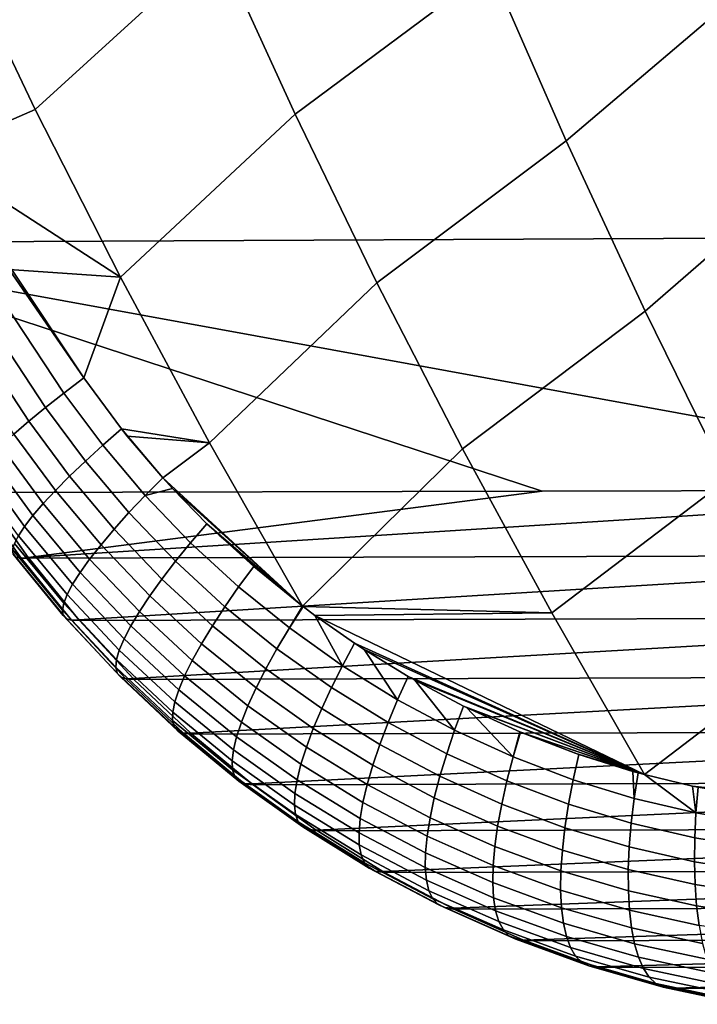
# Model space of a CAD drawing. Header units: metres. Extents: x -365 to 28, y -28 to 28.
# Tile 12 of 256: x -234.69 to -232.16, y -15.67 to -11.99. Entities that reach past the tile are written whole.
import ezdxf

# ---------------------------------------------------------------- set-up
doc = ezdxf.new("R2010")
doc.units = ezdxf.units.M
doc.layers.add('solid_24_501_103_XXX', color=7, linetype='CONTINUOUS')

msp = doc.modelspace()

# ---------------------------------------------------------------- linework, layer by layer
at = {"layer": 'solid_24_501_103_XXX'}
for points in [[(-234.635391, -12.325809, 136.082458), (-234.938644, -11.690945, 136.126038), (-234.230865, -11.060227, 135.670609), (-233.955093, -11.705662, 135.652542)], [(-233.664352, -12.343295, 135.63382), (-233.955093, -11.705662, 135.652542), (-233.199066, -11.14715, 135.18956), (-232.932571, -11.799019, 135.194)], [(-232.651596, -12.44318, 135.199127), (-232.932571, -11.799019, 135.194), (-232.185791, -11.175429, 134.726395), (-231.932602, -11.830925, 134.752518)], [(-235.012726, -12.490156, 136.284988), (-235.260193, -12.08997, 136.344101), (-234.938644, -11.690945, 136.126038), (-234.635391, -12.325809, 136.082458)], [(-234.316971, -12.952332, 136.036926), (-234.635391, -12.325809, 136.082458), (-233.955093, -11.705662, 135.652542), (-233.664352, -12.343295, 135.63382)], [(-233.358963, -12.972783, 135.614563), (-233.664352, -12.343295, 135.63382), (-232.932571, -11.799019, 135.194), (-232.651596, -12.44318, 135.199127)], [(-235.425705, -12.822744, 137.480804), (-231.241806, -12.802989, 149.011429), (-231.781723, -11.83214, 149.179504), (-235.907837, -11.984838, 137.594818)], [(-232.356384, -13.079275, 135.205032), (-232.651596, -12.44318, 135.199127), (-231.932602, -11.830925, 134.752518), (-231.665588, -12.478968, 134.780579)], [(-235.000412, -12.509613, 136.282074), (-235.012726, -12.490156, 136.284988), (-234.635391, -12.325809, 136.082458), (-234.316971, -12.952332, 136.036926)], [(-233.983719, -13.570188, 135.989548), (-234.316971, -12.952332, 136.036926), (-233.664352, -12.343295, 135.63382), (-233.358963, -12.972783, 135.614563)], [(-233.039246, -13.593786, 135.594833), (-233.358963, -12.972783, 135.614563), (-232.651596, -12.44318, 135.199127), (-232.356384, -13.079275, 135.205032)], [(-234.528748, -13.385691, 136.202454), (-235.086197, -12.541406, 136.333008), (-235.012726, -12.490156, 136.284988), (-234.454147, -13.327524, 136.156769)], [(-234.454147, -13.327524, 136.156769), (-235.012726, -12.490156, 136.284988), (-234.732239, -12.92306, 136.219345)], [(-232.047272, -13.706946, 135.211777), (-232.356384, -13.079275, 135.205032), (-231.665588, -12.478968, 134.780579), (-231.384979, -13.119194, 134.810669)], [(-234.596756, -13.439265, 136.257904), (-235.154526, -12.590757, 136.389771), (-235.086197, -12.541406, 136.333008), (-234.528748, -13.385691, 136.202454)], [(-234.732239, -12.92306, 136.219345), (-235.000412, -12.509613, 136.282074), (-234.316971, -12.952332, 136.036926)], [(-234.659042, -13.490254, 136.321838), (-235.217026, -12.637695, 136.454712), (-235.154526, -12.590757, 136.389771), (-234.596756, -13.439265, 136.257904)], [(-234.714951, -13.538117, 136.393616), (-235.273056, -12.681735, 136.527161), (-235.217026, -12.637695, 136.454712), (-234.659042, -13.490254, 136.321838)], [(-235.425705, -12.822744, 137.480804), (-235.389313, -12.882932, 137.472336), (-230.661469, -13.745728, 148.828369), (-231.241806, -12.802989, 149.011429)], [(-232.741119, -13.750926, 143.104294), (-230.661469, -13.745728, 148.828369), (-235.389313, -12.882932, 137.472336)], [(-235.389313, -12.882932, 137.472336), (-234.833435, -13.75602, 137.345612), (-232.741119, -13.750926, 143.104294)], [(-234.454147, -13.327524, 136.156769), (-234.732239, -12.92306, 136.219345), (-234.316971, -12.952332, 136.036926)], [(-234.313248, -13.519004, 136.122055), (-234.454147, -13.327524, 136.156769), (-234.316971, -12.952332, 136.036926), (-233.983719, -13.570188, 135.989548)], [(-233.636673, -14.180571, 135.939804), (-233.983719, -13.570188, 135.989548), (-233.358963, -12.972783, 135.614563), (-233.039246, -13.593786, 135.594833)], [(-232.705521, -14.205961, 135.574692), (-233.039246, -13.593786, 135.594833), (-232.356384, -13.079275, 135.205032), (-232.047272, -13.706946, 135.211777)], [(-234.528748, -13.385691, 136.202454), (-234.454147, -13.327524, 136.156769), (-234.313248, -13.519004, 136.122055), (-234.383194, -13.579777, 136.16713)], [(-234.383194, -13.579777, 136.16713), (-234.447708, -13.638943, 136.221207), (-234.596756, -13.439265, 136.257904), (-234.528748, -13.385691, 136.202454)], [(-234.447708, -13.638943, 136.221207), (-234.506638, -13.695404, 136.283859), (-234.659042, -13.490254, 136.321838), (-234.596756, -13.439265, 136.257904)], [(-234.506638, -13.695404, 136.283859), (-234.559357, -13.748562, 136.354416), (-234.714951, -13.538117, 136.393616), (-234.659042, -13.490254, 136.321838)], [(-234.383194, -13.579777, 136.16713), (-234.313248, -13.519004, 136.122055), (-234.158676, -13.701202, 136.082962), (-234.224655, -13.767047, 136.126556)], [(-234.291534, -13.545991, 136.116699), (-234.313248, -13.519004, 136.122055), (-233.983719, -13.570188, 135.989548)], [(-234.158676, -13.701202, 136.082962), (-234.313248, -13.519004, 136.122055), (-234.291534, -13.545991, 136.116699)], [(-234.559357, -13.748562, 136.354416), (-234.605331, -13.797854, 136.432159), (-234.763901, -13.582349, 136.472458), (-234.714951, -13.538117, 136.393616)], [(-234.158676, -13.701202, 136.082962), (-234.291534, -13.545991, 136.116699), (-233.983719, -13.570188, 135.989548)], [(-234.158676, -13.701202, 136.082962), (-233.983719, -13.570188, 135.989548), (-233.636673, -14.180571, 135.939804)], [(-234.605331, -13.797854, 136.432159), (-234.644043, -13.842758, 136.516235), (-234.805374, -13.622482, 136.557541), (-234.763901, -13.582349, 136.472458)], [(-234.224655, -13.767047, 136.126556), (-234.285187, -13.831519, 136.179169), (-234.447708, -13.638943, 136.221207), (-234.383194, -13.579777, 136.16713)], [(-233.634369, -14.182322, 135.939148), (-233.636673, -14.180571, 135.939804), (-233.039246, -13.593786, 135.594833), (-232.705521, -14.205961, 135.574692)], [(-234.644043, -13.842758, 136.516235), (-234.67511, -13.8828, 136.605774), (-234.838913, -13.658092, 136.647964), (-234.805374, -13.622482, 136.557541)], [(-234.285187, -13.831519, 136.179169), (-234.340271, -13.893167, 136.240417), (-234.506638, -13.695404, 136.283859), (-234.447708, -13.638943, 136.221207)], [(-234.67511, -13.8828, 136.605774), (-234.698181, -13.917556, 136.699829), (-234.864182, -13.688805, 136.742767), (-234.838913, -13.658092, 136.647964)], [(-234.340271, -13.893167, 136.240417), (-234.389359, -13.951337, 136.309662), (-234.559357, -13.748562, 136.354416), (-234.506638, -13.695404, 136.283859)], [(-234.224655, -13.767047, 136.126556), (-234.158676, -13.701202, 136.082962), (-234.122147, -13.741034, 136.073425)], [(-234.122147, -13.741034, 136.073425), (-234.158676, -13.701202, 136.082962), (-233.636673, -14.180571, 135.939804)], [(-232.358963, -14.810113, 135.554352), (-232.705521, -14.205961, 135.574692), (-232.047272, -13.706946, 135.211777), (-231.724533, -14.325837, 135.219452)], [(-234.661438, -13.998814, 137.301071), (-232.741119, -13.750926, 143.104294), (-234.833435, -13.75602, 137.345612)], [(-234.661438, -13.998814, 137.301071), (-230.661469, -13.745728, 148.828369), (-232.741119, -13.750926, 143.104294)], [(-234.659164, -14.001803, 137.300476), (-230.492889, -13.98891, 148.774139), (-230.661469, -13.745728, 148.828369), (-234.661438, -13.998814, 137.301071)], [(-234.389359, -13.951337, 136.309662), (-234.431915, -14.005414, 136.386169), (-234.605331, -13.797854, 136.432159), (-234.559357, -13.748562, 136.354416)], [(-234.055099, -13.943748, 136.081192), (-234.224655, -13.767047, 136.126556), (-234.122147, -13.741034, 136.073425), (-233.993576, -13.872759, 136.039185)], [(-233.993576, -13.872759, 136.039185), (-234.122147, -13.741034, 136.073425), (-233.636673, -14.180571, 135.939804)], [(-234.707062, -13.997267, 137.100708), (-234.688309, -14.001311, 137.201797), (-234.860214, -13.759501, 137.246414), (-234.87851, -13.75701, 137.145279)], [(-234.860214, -13.759501, 137.246414), (-234.688309, -14.001311, 137.201797), (-234.661438, -13.998814, 137.301071), (-234.833435, -13.75602, 137.345612)], [(-234.111282, -14.013178, 136.132278), (-234.285187, -13.831519, 136.179169), (-234.224655, -13.767047, 136.126556), (-234.055099, -13.943748, 136.081192)], [(-234.431915, -14.005414, 136.386169), (-234.467484, -14.054826, 136.469116), (-234.644043, -13.842758, 136.516235), (-234.605331, -13.797854, 136.432159)], [(-234.467484, -14.054826, 136.469116), (-234.495697, -14.099048, 136.557648), (-234.67511, -13.8828, 136.605774), (-234.644043, -13.842758, 136.516235)], [(-234.162201, -14.079667, 136.192047), (-234.340271, -13.893167, 136.240417), (-234.285187, -13.831519, 136.179169), (-234.111282, -14.013178, 136.132278)], [(-234.516251, -14.137613, 136.650803), (-234.698181, -13.917556, 136.699829), (-234.67511, -13.8828, 136.605774), (-234.495697, -14.099048, 136.557648)], [(-234.207306, -14.142511, 136.259888), (-234.389359, -13.951337, 136.309662), (-234.340271, -13.893167, 136.240417), (-234.162201, -14.079667, 136.192047)], [(-234.055099, -13.943748, 136.081192), (-233.993576, -13.872759, 136.039185), (-233.818542, -14.033328, 135.991104), (-233.875183, -14.109098, 136.031464)], [(-233.948334, -13.916212, 136.026901), (-233.993576, -13.872759, 136.039185), (-233.636673, -14.180571, 135.939804)], [(-233.818542, -14.033328, 135.991104), (-233.993576, -13.872759, 136.039185), (-233.948334, -13.916212, 136.026901)], [(-234.528931, -14.170114, 136.747604), (-234.713028, -13.946656, 136.797394), (-234.698181, -13.917556, 136.699829), (-234.516251, -14.137613, 136.650803)], [(-233.818542, -14.033328, 135.991104), (-233.948334, -13.916212, 136.026901), (-233.636673, -14.180571, 135.939804)], [(-234.5336, -14.196204, 136.847031), (-234.719498, -13.969793, 136.89743), (-234.713028, -13.946656, 136.797394), (-234.528931, -14.170114, 136.747604)], [(-234.530212, -14.215609, 136.948013), (-234.717499, -13.986724, 136.998901), (-234.719498, -13.969793, 136.89743), (-234.5336, -14.196204, 136.847031)], [(-234.246124, -14.201046, 136.335068), (-234.431915, -14.005414, 136.386169), (-234.389359, -13.951337, 136.309662), (-234.207306, -14.142511, 136.259888)], [(-233.875183, -14.109098, 136.031464), (-233.926682, -14.183098, 136.080917), (-234.111282, -14.013178, 136.132278), (-234.055099, -13.943748, 136.081192)], [(-234.518799, -14.228123, 137.049515), (-234.707062, -13.997267, 137.100708), (-234.717499, -13.986724, 136.998901), (-234.530212, -14.215609, 136.948013)], [(-234.499481, -14.233612, 137.150436), (-234.688309, -14.001311, 137.201797), (-234.707062, -13.997267, 137.100708), (-234.518799, -14.228123, 137.049515)], [(-234.688309, -14.001311, 137.201797), (-234.659164, -14.001803, 137.300476), (-234.661438, -13.998814, 137.301071)], [(-234.688309, -14.001311, 137.201797), (-234.499481, -14.233612, 137.150436), (-234.472473, -14.232018, 137.24971), (-234.659164, -14.001803, 137.300476)], [(-234.659164, -14.001803, 137.300476), (-234.472473, -14.232018, 137.24971), (-230.492889, -13.98891, 148.774139)], [(-234.469925, -14.23496, 137.249008), (-230.306396, -14.22253, 148.715454), (-230.492889, -13.98891, 148.774139), (-234.472473, -14.232018, 137.24971)], [(-234.246124, -14.201046, 136.335068), (-234.278244, -14.25465, 136.416809), (-234.467484, -14.054826, 136.469116), (-234.431915, -14.005414, 136.386169)], [(-233.926682, -14.183098, 136.080917), (-233.973083, -14.254045, 136.13913), (-234.162201, -14.079667, 136.192047), (-234.111282, -14.013178, 136.132278)], [(-233.875183, -14.109098, 136.031464), (-233.818542, -14.033328, 135.991104), (-233.636673, -14.180571, 135.939804), (-233.685699, -14.262451, 135.977768)], [(-234.278244, -14.25465, 136.416809), (-234.303329, -14.302756, 136.504227), (-234.495697, -14.099048, 136.557648), (-234.467484, -14.054826, 136.469116)], [(-233.973083, -14.254045, 136.13913), (-234.013885, -14.321188, 136.20546), (-234.207306, -14.142511, 136.259888), (-234.162201, -14.079667, 136.192047)], [(-234.303329, -14.302756, 136.504227), (-234.321121, -14.344857, 136.596405), (-234.516251, -14.137613, 136.650803), (-234.495697, -14.099048, 136.557648)], [(-233.685699, -14.262451, 135.977768), (-233.732178, -14.340579, 136.025543), (-233.926682, -14.183098, 136.080917), (-233.875183, -14.109098, 136.031464)], [(-234.321121, -14.344857, 136.596405), (-234.331406, -14.380505, 136.692368), (-234.528931, -14.170114, 136.747604), (-234.516251, -14.137613, 136.650803)], [(-234.013885, -14.321188, 136.20546), (-234.04866, -14.383819, 136.279236), (-234.246124, -14.201046, 136.335068), (-234.207306, -14.142511, 136.259888)], [(-234.331406, -14.380505, 136.692368), (-234.334091, -14.409324, 136.791107), (-234.5336, -14.196204, 136.847031), (-234.528931, -14.170114, 136.747604)], [(-234.334091, -14.409324, 136.791107), (-234.329163, -14.431007, 136.891556), (-234.530212, -14.215609, 136.948013), (-234.5336, -14.196204, 136.847031)], [(-233.732178, -14.340579, 136.025543), (-233.773727, -14.415551, 136.082108), (-233.973083, -14.254045, 136.13913), (-233.926682, -14.183098, 136.080917)], [(-233.685699, -14.262451, 135.977768), (-233.636673, -14.180571, 135.939804), (-233.634369, -14.182322, 135.939148)], [(-233.685699, -14.262451, 135.977768), (-233.634369, -14.182322, 135.939148), (-233.590195, -14.215326, 135.926529), (-233.487488, -14.40319, 135.920502)], [(-233.590195, -14.215326, 135.926529), (-233.634369, -14.182322, 135.939148), (-232.705521, -14.205961, 135.574692)], [(-234.329163, -14.431007, 136.891556), (-234.31665, -14.445327, 136.992676), (-234.518799, -14.228123, 137.049515), (-234.530212, -14.215609, 136.948013)], [(-234.31665, -14.445327, 136.992676), (-234.296692, -14.45213, 137.093384), (-234.499481, -14.233612, 137.150436), (-234.518799, -14.228123, 137.049515)], [(-234.499481, -14.233612, 137.150436), (-234.469925, -14.23496, 137.249008), (-234.472473, -14.232018, 137.24971)], [(-234.296692, -14.45213, 137.093384), (-234.269516, -14.451344, 137.192612), (-234.469925, -14.23496, 137.249008), (-234.499481, -14.233612, 137.150436)], [(-234.469925, -14.23496, 137.249008), (-234.269516, -14.451344, 137.192612), (-230.306396, -14.22253, 148.715454)], [(-234.04866, -14.383819, 136.279236), (-234.077057, -14.441276, 136.35965), (-234.278244, -14.25465, 136.416809), (-234.246124, -14.201046, 136.335068)], [(-234.266495, -14.454388, 137.191757), (-230.105011, -14.442276, 148.653183), (-230.306396, -14.22253, 148.715454), (-234.269516, -14.451344, 137.192612)], [(-233.590195, -14.215326, 135.926529), (-232.705521, -14.205961, 135.574692), (-232.358963, -14.810113, 135.554352)], [(-233.441818, -14.319156, 135.883667), (-233.590195, -14.215326, 135.926529), (-232.358963, -14.810113, 135.554352)], [(-233.487488, -14.40319, 135.920502), (-233.590195, -14.215326, 135.926529), (-233.441818, -14.319156, 135.883667)], [(-234.077057, -14.441276, 136.35965), (-234.09877, -14.492949, 136.445862), (-234.303329, -14.302756, 136.504227), (-234.278244, -14.25465, 136.416809)], [(-233.773727, -14.415551, 136.082108), (-233.809921, -14.486576, 136.146851), (-234.013885, -14.321188, 136.20546), (-233.973083, -14.254045, 136.13913)], [(-233.487488, -14.40319, 135.920502), (-233.528625, -14.484987, 135.966553), (-233.732178, -14.340579, 136.025543), (-233.685699, -14.262451, 135.977768)], [(-234.09877, -14.492949, 136.445862), (-234.113556, -14.538294, 136.536957), (-234.321121, -14.344857, 136.596405), (-234.303329, -14.302756, 136.504227)], [(-233.809921, -14.486576, 136.146851), (-233.840378, -14.552904, 136.219086), (-234.04866, -14.383819, 136.279236), (-234.013885, -14.321188, 136.20546)], [(-233.528625, -14.484987, 135.966553), (-233.565033, -14.563531, 136.021408), (-233.773727, -14.415551, 136.082108), (-233.732178, -14.340579, 136.025543)], [(-233.487488, -14.40319, 135.920502), (-233.441818, -14.319156, 135.883667), (-233.40593, -14.342716, 135.873215), (-233.281403, -14.530732, 135.860001)], [(-233.40593, -14.342716, 135.873215), (-233.441818, -14.319156, 135.883667), (-232.358963, -14.810113, 135.554352)], [(-233.241638, -14.443351, 135.824936), (-233.40593, -14.342716, 135.873215), (-232.358963, -14.810113, 135.554352)], [(-233.281403, -14.530732, 135.860001), (-233.40593, -14.342716, 135.873215), (-233.241638, -14.443351, 135.824936)], [(-232.180038, -14.852859, 135.496796), (-232.358963, -14.810113, 135.554352), (-231.724533, -14.325837, 135.219452), (-231.406876, -14.937619, 135.234894)], [(-234.121262, -14.576831, 136.631989), (-234.121811, -14.608151, 136.729919), (-234.334091, -14.409324, 136.791107), (-234.331406, -14.380505, 136.692368)], [(-234.113556, -14.538294, 136.536957), (-234.121262, -14.576831, 136.631989), (-234.331406, -14.380505, 136.692368), (-234.321121, -14.344857, 136.596405)], [(-234.121811, -14.608151, 136.729919), (-234.115204, -14.631926, 136.829758), (-234.329163, -14.431007, 136.891556), (-234.334091, -14.409324, 136.791107)], [(-233.840378, -14.552904, 136.219086), (-233.864777, -14.613837, 136.298065), (-234.077057, -14.441276, 136.35965), (-234.04866, -14.383819, 136.279236)], [(-233.565033, -14.563531, 136.021408), (-233.596329, -14.637998, 136.084488), (-233.809921, -14.486576, 136.146851), (-233.773727, -14.415551, 136.082108)], [(-233.281403, -14.530732, 135.860001), (-233.316925, -14.615711, 135.904297), (-233.528625, -14.484987, 135.966553), (-233.487488, -14.40319, 135.920502)], [(-234.115204, -14.631926, 136.829758), (-234.101501, -14.647901, 136.930405), (-234.31665, -14.445327, 136.992676), (-234.329163, -14.431007, 136.891556)], [(-234.101501, -14.647901, 136.930405), (-234.080856, -14.655909, 137.030823), (-234.296692, -14.45213, 137.093384), (-234.31665, -14.445327, 136.992676)], [(-234.296692, -14.45213, 137.093384), (-234.266495, -14.454388, 137.191757), (-234.269516, -14.451344, 137.192612)], [(-234.080856, -14.655909, 137.030823), (-234.053467, -14.655864, 137.129944), (-234.266495, -14.454388, 137.191757), (-234.296692, -14.45213, 137.093384)], [(-234.266495, -14.454388, 137.191757), (-234.053467, -14.655864, 137.129944), (-230.105011, -14.442276, 148.653183)], [(-233.864777, -14.613837, 136.298065), (-233.882874, -14.668733, 136.38295), (-234.09877, -14.492949, 136.445862), (-234.077057, -14.441276, 136.35965)], [(-234.049835, -14.65908, 137.128876), (-229.889709, -14.647166, 148.587509), (-230.105011, -14.442276, 148.653183), (-234.053467, -14.655864, 137.129944)], [(-233.281403, -14.530732, 135.860001), (-233.241638, -14.443351, 135.824936), (-233.217621, -14.457111, 135.817825), (-233.068375, -14.644547, 135.796524)], [(-233.217621, -14.457111, 135.817825), (-233.241638, -14.443351, 135.824936), (-232.358963, -14.810113, 135.554352)], [(-233.596329, -14.637998, 136.084488), (-233.622208, -14.707604, 136.155121), (-233.840378, -14.552904, 136.219086), (-233.809921, -14.486576, 136.146851)], [(-233.316925, -14.615711, 135.904297), (-233.347931, -14.69735, 135.957397), (-233.565033, -14.563531, 136.021408), (-233.528625, -14.484987, 135.966553)], [(-233.034714, -14.554377, 135.763229), (-233.217621, -14.457111, 135.817825), (-232.358963, -14.810113, 135.554352)], [(-233.068375, -14.644547, 135.796524), (-233.217621, -14.457111, 135.817825), (-233.034714, -14.554377, 135.763229)], [(-233.882874, -14.668733, 136.38295), (-233.89444, -14.71701, 136.472855), (-234.113556, -14.538294, 136.536957), (-234.09877, -14.492949, 136.445862)], [(-233.89444, -14.71701, 136.472855), (-233.899399, -14.758162, 136.566803), (-234.121262, -14.576831, 136.631989), (-234.113556, -14.538294, 136.536957)], [(-233.622208, -14.707604, 136.155121), (-233.642365, -14.77162, 136.232574), (-233.864777, -14.613837, 136.298065), (-233.840378, -14.552904, 136.219086)], [(-233.347931, -14.69735, 135.957397), (-233.374084, -14.774796, 136.018753), (-233.596329, -14.637998, 136.084488), (-233.565033, -14.563531, 136.021408)], [(-233.068375, -14.644547, 135.796524), (-233.098053, -14.7322, 135.839066), (-233.316925, -14.615711, 135.904297), (-233.281403, -14.530732, 135.860001)], [(-233.068375, -14.644547, 135.796524), (-233.034714, -14.554377, 135.763229), (-233.024231, -14.559561, 135.760071), (-232.84938, -14.744131, 135.730301)], [(-233.024231, -14.559561, 135.760071), (-233.034714, -14.554377, 135.763229), (-232.358963, -14.810113, 135.554352)], [(-232.824539, -14.650654, 135.699524), (-233.024231, -14.559561, 135.760071), (-232.358963, -14.810113, 135.554352)], [(-232.84938, -14.744131, 135.730301), (-233.024231, -14.559561, 135.760071), (-232.824539, -14.650654, 135.699524)], [(-233.899399, -14.758162, 136.566803), (-233.897675, -14.791754, 136.663834), (-234.121811, -14.608151, 136.729919), (-234.121262, -14.576831, 136.631989)], [(-233.897675, -14.791754, 136.663834), (-233.889282, -14.817431, 136.762909), (-234.115204, -14.631926, 136.829758), (-234.121811, -14.608151, 136.729919)], [(-233.889282, -14.817431, 136.762909), (-233.874313, -14.834923, 136.862991), (-234.101501, -14.647901, 136.930405), (-234.115204, -14.631926, 136.829758)], [(-233.642365, -14.77162, 136.232574), (-233.656601, -14.829372, 136.31604), (-233.882874, -14.668733, 136.38295), (-233.864777, -14.613837, 136.298065)], [(-233.374084, -14.774796, 136.018753), (-233.395111, -14.847239, 136.087723), (-233.622208, -14.707604, 136.155121), (-233.596329, -14.637998, 136.084488)], [(-233.098053, -14.7322, 135.839066), (-233.123398, -14.816436, 135.890381), (-233.347931, -14.69735, 135.957397), (-233.316925, -14.615711, 135.904297)], [(-233.874313, -14.834923, 136.862991), (-233.852936, -14.844046, 136.963028), (-234.080856, -14.655909, 137.030823), (-234.101501, -14.647901, 136.930405)], [(-234.080856, -14.655909, 137.030823), (-234.049835, -14.65908, 137.128876), (-234.053467, -14.655864, 137.129944)], [(-233.852936, -14.844046, 136.963028), (-233.825363, -14.844701, 137.061951), (-234.049835, -14.65908, 137.128876), (-234.080856, -14.655909, 137.030823)], [(-234.049835, -14.65908, 137.128876), (-233.825363, -14.844701, 137.061951), (-229.889709, -14.647166, 148.587509)], [(-233.656601, -14.829372, 136.31604), (-233.66478, -14.880256, 136.404633), (-233.89444, -14.71701, 136.472855), (-233.882874, -14.668733, 136.38295)], [(-233.820969, -14.84809, 137.060623), (-229.661514, -14.836311, 148.518677), (-229.889709, -14.647166, 148.587509), (-233.825363, -14.844701, 137.061951)], [(-232.84938, -14.744131, 135.730301), (-232.872986, -14.83394, 135.771057), (-233.098053, -14.7322, 135.839066), (-233.068375, -14.644547, 135.796524)], [(-232.84938, -14.744131, 135.730301), (-232.824539, -14.650654, 135.699524), (-232.82193, -14.651751, 135.698715)], [(-232.84938, -14.744131, 135.730301), (-232.82193, -14.651751, 135.698715), (-232.604462, -14.734931, 135.631653), (-232.625412, -14.829031, 135.661484)], [(-232.82193, -14.651751, 135.698715), (-232.824539, -14.650654, 135.699524), (-232.358963, -14.810113, 135.554352)], [(-232.617691, -14.73032, 135.635773), (-232.82193, -14.651751, 135.698715), (-232.358963, -14.810113, 135.554352)], [(-232.604462, -14.734931, 135.631653), (-232.82193, -14.651751, 135.698715), (-232.617691, -14.73032, 135.635773)], [(-233.395111, -14.847239, 136.087723), (-233.410797, -14.913925, 136.163574), (-233.642365, -14.77162, 136.232574), (-233.622208, -14.707604, 136.155121)], [(-233.123398, -14.816436, 135.890381), (-233.14418, -14.896379, 135.949966), (-233.374084, -14.774796, 136.018753), (-233.347931, -14.69735, 135.957397)], [(-233.66478, -14.880256, 136.404633), (-233.666794, -14.923734, 136.497421), (-233.899399, -14.758162, 136.566803), (-233.89444, -14.71701, 136.472855)], [(-232.872986, -14.83394, 135.771057), (-232.892502, -14.920263, 135.820587), (-233.123398, -14.816436, 135.890381), (-233.098053, -14.7322, 135.839066)], [(-232.625412, -14.829031, 135.661484), (-232.642807, -14.92047, 135.70047), (-232.872986, -14.83394, 135.771057), (-232.84938, -14.744131, 135.730301)], [(-232.625412, -14.829031, 135.661484), (-232.604462, -14.734931, 135.631653), (-232.403061, -14.798032, 135.568375), (-232.397537, -14.898829, 135.590164)], [(-232.604462, -14.734931, 135.631653), (-232.617691, -14.73032, 135.635773), (-232.358963, -14.810113, 135.554352)], [(-232.383179, -14.803557, 135.562057), (-232.604462, -14.734931, 135.631653), (-232.358963, -14.810113, 135.554352)], [(-232.383179, -14.803557, 135.562057), (-232.403061, -14.798032, 135.568375), (-232.604462, -14.734931, 135.631653)], [(-233.666794, -14.923734, 136.497421), (-233.662628, -14.959351, 136.59343), (-233.897675, -14.791754, 136.663834), (-233.899399, -14.758162, 136.566803)], [(-233.410797, -14.913925, 136.163574), (-233.42099, -14.974154, 136.245514), (-233.656601, -14.829372, 136.31604), (-233.642365, -14.77162, 136.232574)], [(-233.14418, -14.896379, 135.949966), (-233.160156, -14.971202, 136.017197), (-233.395111, -14.847239, 136.087723), (-233.374084, -14.774796, 136.018753)], [(-233.662628, -14.959351, 136.59343), (-233.652344, -14.986732, 136.69165), (-233.889282, -14.817431, 136.762909), (-233.897675, -14.791754, 136.663834)], [(-233.652344, -14.986732, 136.69165), (-233.636032, -15.005592, 136.791061), (-233.874313, -14.834923, 136.862991), (-233.889282, -14.817431, 136.762909)], [(-232.892502, -14.920263, 135.820587), (-232.9077, -15.002213, 135.878357), (-233.14418, -14.896379, 135.949966), (-233.123398, -14.816436, 135.890381)], [(-232.397537, -14.898829, 135.590164), (-232.403061, -14.798032, 135.568375), (-232.383179, -14.803557, 135.562057)], [(-232.397537, -14.898829, 135.590164), (-232.383179, -14.803557, 135.562057), (-232.358963, -14.810113, 135.554352), (-232.166824, -14.953112, 135.516373)], [(-232.166824, -14.953112, 135.516373), (-232.358963, -14.810113, 135.554352), (-232.180038, -14.852859, 135.496796)], [(-233.636032, -15.005592, 136.791061), (-233.613861, -15.01573, 136.89061), (-233.852936, -14.844046, 136.963028), (-233.874313, -14.834923, 136.862991)], [(-233.613861, -15.01573, 136.89061), (-233.58606, -15.01704, 136.989258), (-233.820969, -14.84809, 137.060623), (-233.852936, -14.844046, 136.963028)], [(-233.852936, -14.844046, 136.963028), (-233.820969, -14.84809, 137.060623), (-233.825363, -14.844701, 137.061951)], [(-233.820969, -14.84809, 137.060623), (-233.58606, -15.01704, 136.989258), (-229.661514, -14.836311, 148.518677)], [(-233.42099, -14.974154, 136.245514), (-233.425568, -15.027301, 136.332687), (-233.66478, -14.880256, 136.404633), (-233.656601, -14.829372, 136.31604)], [(-233.580841, -15.020539, 136.987656), (-229.421478, -15.008881, 148.446945), (-229.661514, -14.836311, 148.518677), (-233.58606, -15.01704, 136.989258)], [(-233.160156, -14.971202, 136.017197), (-233.171173, -15.040128, 136.091354), (-233.410797, -14.913925, 136.163574), (-233.395111, -14.847239, 136.087723)], [(-232.642807, -14.92047, 135.70047), (-232.656296, -15.008367, 135.748184), (-232.892502, -14.920263, 135.820587), (-232.872986, -14.83394, 135.771057)], [(-232.397537, -14.898829, 135.590164), (-232.408569, -14.991375, 135.62738), (-232.642807, -14.92047, 135.70047), (-232.625412, -14.829031, 135.661484)], [(-232.159119, -14.857204, 135.48999), (-232.180038, -14.852859, 135.496796), (-231.406876, -14.937619, 135.234894)], [(-232.166824, -14.953112, 135.516373), (-232.180038, -14.852859, 135.496796), (-232.159119, -14.857204, 135.48999)], [(-232.166824, -14.953112, 135.516373), (-232.159119, -14.857204, 135.48999), (-231.933243, -14.895452, 135.415375), (-231.934402, -14.991495, 135.440094)], [(-233.425568, -15.027301, 136.332687), (-233.424484, -15.072806, 136.42421), (-233.666794, -14.923734, 136.497421), (-233.66478, -14.880256, 136.404633)], [(-233.424484, -15.072806, 136.42421), (-233.417755, -15.110198, 136.519089), (-233.662628, -14.959351, 136.59343), (-233.666794, -14.923734, 136.497421)], [(-233.171173, -15.040128, 136.091354), (-233.177109, -15.102442, 136.171692), (-233.42099, -14.974154, 136.245514), (-233.410797, -14.913925, 136.163574)], [(-232.9077, -15.002213, 135.878357), (-232.918427, -15.078946, 135.943802), (-233.160156, -14.971202, 136.017197), (-233.14418, -14.896379, 135.949966)], [(-232.656296, -15.008367, 135.748184), (-232.665756, -15.091824, 135.804123), (-232.9077, -15.002213, 135.878357), (-232.892502, -14.920263, 135.820587)], [(-232.408569, -14.991375, 135.62738), (-232.415924, -15.080331, 135.673264), (-232.656296, -15.008367, 135.748184), (-232.642807, -14.92047, 135.70047)], [(-232.166824, -14.953112, 135.516373), (-232.171432, -15.046255, 135.551819), (-232.408569, -14.991375, 135.62738), (-232.397537, -14.898829, 135.590164)], [(-233.417755, -15.110198, 136.519089), (-233.405441, -15.139084, 136.616348), (-233.652344, -14.986732, 136.69165), (-233.662628, -14.959351, 136.59343)], [(-231.934402, -14.991495, 135.440094), (-231.932526, -15.084744, 135.473755), (-232.171432, -15.046255, 135.551819), (-232.166824, -14.953112, 135.516373)], [(-233.405441, -15.139084, 136.616348), (-233.38768, -15.159162, 136.714981), (-233.636032, -15.005592, 136.791061), (-233.652344, -14.986732, 136.69165)], [(-233.38768, -15.159162, 136.714981), (-233.364655, -15.170223, 136.813934), (-233.613861, -15.01573, 136.89061), (-233.636032, -15.005592, 136.791061)], [(-233.177109, -15.102442, 136.171692), (-233.177917, -15.157497, 136.257385), (-233.425568, -15.027301, 136.332687), (-233.42099, -14.974154, 136.245514)], [(-232.918427, -15.078946, 135.943802), (-232.924576, -15.149674, 136.01622), (-233.171173, -15.040128, 136.091354), (-233.160156, -14.971202, 136.017197)], [(-232.665756, -15.091824, 135.804123), (-232.671082, -15.169993, 135.867722), (-232.918427, -15.078946, 135.943802), (-232.9077, -15.002213, 135.878357)], [(-232.171432, -15.046255, 135.551819), (-232.172546, -15.13577, 135.595856), (-232.415924, -15.080331, 135.673264), (-232.408569, -14.991375, 135.62738)], [(-233.364655, -15.170223, 136.813934), (-233.336609, -15.172153, 136.912216), (-233.580841, -15.020539, 136.987656), (-233.613861, -15.01573, 136.89061)], [(-233.613861, -15.01573, 136.89061), (-233.580841, -15.020539, 136.987656), (-233.58606, -15.01704, 136.989258)], [(-233.580841, -15.020539, 136.987656), (-233.336609, -15.172153, 136.912216), (-229.421478, -15.008881, 148.446945)], [(-233.177917, -15.157497, 136.257385), (-233.173569, -15.204723, 136.347504), (-233.424484, -15.072806, 136.42421), (-233.425568, -15.027301, 136.332687)], [(-233.330536, -15.175644, 136.910324), (-229.1707, -15.164134, 148.372604), (-229.421478, -15.008881, 148.446945), (-233.336609, -15.172153, 136.912216)], [(-232.924576, -15.149674, 136.01622), (-232.926102, -15.213669, 136.094879), (-233.177109, -15.102442, 136.171692), (-233.171173, -15.040128, 136.091354)], [(-232.415924, -15.080331, 135.673264), (-232.41951, -15.1648, 135.727341), (-232.665756, -15.091824, 135.804123), (-232.656296, -15.008367, 135.748184)], [(-233.173569, -15.204723, 136.347504), (-233.164124, -15.24363, 136.441162), (-233.417755, -15.110198, 136.519089), (-233.424484, -15.072806, 136.42421)], [(-232.671082, -15.169993, 135.867722), (-232.672211, -15.24208, 135.938324), (-232.924576, -15.149674, 136.01622), (-232.918427, -15.078946, 135.943802)], [(-231.932526, -15.084744, 135.473755), (-231.927368, -15.174337, 135.515915), (-232.172546, -15.13577, 135.595856), (-232.171432, -15.046255, 135.551819)], [(-233.164124, -15.24363, 136.441162), (-233.149673, -15.273814, 136.537354), (-233.405441, -15.139084, 136.616348), (-233.417755, -15.110198, 136.519089)], [(-232.926102, -15.213669, 136.094879), (-232.922974, -15.270273, 136.178955), (-233.177917, -15.157497, 136.257385), (-233.177109, -15.102442, 136.171692)], [(-232.41951, -15.1648, 135.727341), (-232.419296, -15.243932, 135.789062), (-232.671082, -15.169993, 135.867722), (-232.665756, -15.091824, 135.804123)], [(-232.172546, -15.13577, 135.595856), (-232.170166, -15.220765, 135.648041), (-232.41951, -15.1648, 135.727341), (-232.415924, -15.080331, 135.673264)], [(-233.149673, -15.273814, 136.537354), (-233.130371, -15.294962, 136.635086), (-233.38768, -15.159162, 136.714981), (-233.405441, -15.139084, 136.616348)], [(-232.672211, -15.24208, 135.938324), (-232.669159, -15.307346, 136.015228), (-232.926102, -15.213669, 136.094879), (-232.924576, -15.149674, 136.01622)], [(-231.927368, -15.174337, 135.515915), (-231.918976, -15.259392, 135.566193), (-232.170166, -15.220765, 135.648041), (-232.172546, -15.13577, 135.595856)], [(-233.130371, -15.294962, 136.635086), (-233.106415, -15.306854, 136.733368), (-233.364655, -15.170223, 136.813934), (-233.38768, -15.159162, 136.714981)], [(-233.106415, -15.306854, 136.733368), (-233.078049, -15.309369, 136.831161), (-233.330536, -15.175644, 136.910324), (-233.364655, -15.170223, 136.813934)], [(-233.364655, -15.170223, 136.813934), (-233.330536, -15.175644, 136.910324), (-233.336609, -15.172153, 136.912216)], [(-233.330536, -15.175644, 136.910324), (-233.078049, -15.309369, 136.831161), (-229.1707, -15.164134, 148.372604)], [(-232.922974, -15.270273, 136.178955), (-232.915207, -15.318904, 136.267624), (-233.173569, -15.204723, 136.347504), (-233.177917, -15.157497, 136.257385)], [(-233.071213, -15.312696, 136.828995), (-228.910309, -15.301391, 148.296005), (-229.1707, -15.164134, 148.372604), (-233.078049, -15.309369, 136.831161)], [(-232.419296, -15.243932, 135.789062), (-232.415298, -15.31693, 135.857803), (-232.672211, -15.24208, 135.938324), (-232.671082, -15.169993, 135.867722)], [(-232.170166, -15.220765, 135.648041), (-232.164322, -15.300395, 135.707855), (-232.419296, -15.243932, 135.789062), (-232.41951, -15.1648, 135.727341)], [(-232.915207, -15.318904, 136.267624), (-232.902924, -15.359061, 136.359924), (-233.164124, -15.24363, 136.441162), (-233.173569, -15.204723, 136.347504)], [(-232.669159, -15.307346, 136.015228), (-232.661942, -15.365131, 136.097641), (-232.922974, -15.270273, 136.178955), (-232.926102, -15.213669, 136.094879)], [(-231.918976, -15.259392, 135.566193), (-231.907425, -15.339072, 135.624054), (-232.164322, -15.300395, 135.707855), (-232.170166, -15.220765, 135.648041)], [(-232.902924, -15.359061, 136.359924), (-232.8862, -15.390332, 136.454941), (-233.149673, -15.273814, 136.537354), (-233.164124, -15.24363, 136.441162)], [(-232.415298, -15.31693, 135.857803), (-232.407532, -15.38306, 135.932892), (-232.669159, -15.307346, 136.015228), (-232.672211, -15.24208, 135.938324)], [(-232.164322, -15.300395, 135.707855), (-232.155075, -15.373868, 135.774704), (-232.415298, -15.31693, 135.857803), (-232.419296, -15.243932, 135.789062)], [(-232.8862, -15.390332, 136.454941), (-232.86525, -15.412395, 136.551682), (-233.130371, -15.294962, 136.635086), (-233.149673, -15.273814, 136.537354)], [(-232.86525, -15.412395, 136.551682), (-232.840271, -15.425023, 136.649155), (-233.106415, -15.306854, 136.733368), (-233.130371, -15.294962, 136.635086)], [(-232.661942, -15.365131, 136.097641), (-232.650635, -15.414845, 136.184738), (-232.915207, -15.318904, 136.267624), (-232.922974, -15.270273, 136.178955)], [(-232.840271, -15.425023, 136.649155), (-232.811508, -15.428088, 136.746368), (-233.071213, -15.312696, 136.828995), (-233.106415, -15.306854, 136.733368)], [(-233.106415, -15.306854, 136.733368), (-233.071213, -15.312696, 136.828995), (-233.078049, -15.309369, 136.831161)], [(-233.071213, -15.312696, 136.828995), (-232.811508, -15.428088, 136.746368), (-228.910309, -15.301391, 148.296005)], [(-232.650635, -15.414845, 136.184738), (-232.635361, -15.45598, 136.275604), (-232.902924, -15.359061, 136.359924), (-232.915207, -15.318904, 136.267624)], [(-232.804153, -15.431053, 136.744019), (-228.641418, -15.420054, 148.217484), (-228.910309, -15.301391, 148.296005), (-232.811508, -15.428088, 136.746368)], [(-232.407532, -15.38306, 135.932892), (-232.396103, -15.441652, 136.013565), (-232.661942, -15.365131, 136.097641), (-232.669159, -15.307346, 136.015228)], [(-232.155075, -15.373868, 135.774704), (-232.142502, -15.440452, 135.847916), (-232.407532, -15.38306, 135.932892), (-232.415298, -15.31693, 135.857803)], [(-231.907425, -15.339072, 135.624054), (-231.892853, -15.412595, 135.688965), (-232.155075, -15.373868, 135.774704), (-232.164322, -15.300395, 135.707855)], [(-232.635361, -15.45598, 136.275604), (-232.616257, -15.488119, 136.369339), (-232.8862, -15.390332, 136.454941), (-232.902924, -15.359061, 136.359924)], [(-232.396103, -15.441652, 136.013565), (-232.381104, -15.492121, 136.099014), (-232.650635, -15.414845, 136.184738), (-232.661942, -15.365131, 136.097641)], [(-232.616257, -15.488119, 136.369339), (-232.593521, -15.510935, 136.464981), (-232.86525, -15.412395, 136.551682), (-232.8862, -15.390332, 136.454941)], [(-232.142502, -15.440452, 135.847916), (-232.12674, -15.499484, 135.926788), (-232.396103, -15.441652, 136.013565), (-232.407532, -15.38306, 135.932892)], [(-232.593521, -15.510935, 136.464981), (-232.567398, -15.524194, 136.561539), (-232.840271, -15.425023, 136.649155), (-232.86525, -15.412395, 136.551682)], [(-232.567398, -15.524194, 136.561539), (-232.538132, -15.527764, 136.658066), (-232.804153, -15.431053, 136.744019), (-232.840271, -15.425023, 136.649155)], [(-232.840271, -15.425023, 136.649155), (-232.804153, -15.431053, 136.744019), (-232.811508, -15.428088, 136.746368)], [(-232.804153, -15.431053, 136.744019), (-232.538132, -15.527764, 136.658066), (-228.641418, -15.420054, 148.217484)], [(-232.381104, -15.492121, 136.099014), (-232.362701, -15.533955, 136.188354), (-232.635361, -15.45598, 136.275604), (-232.650635, -15.414845, 136.184738)], [(-232.530716, -15.530172, 136.655655), (-228.365219, -15.519599, 148.137482), (-228.641418, -15.420054, 148.217484), (-232.538132, -15.527764, 136.658066)], [(-232.12674, -15.499484, 135.926788), (-232.107925, -15.550378, 136.010498), (-232.381104, -15.492121, 136.099014), (-232.396103, -15.441652, 136.013565)], [(-232.362701, -15.533955, 136.188354), (-232.34108, -15.566733, 136.280716), (-232.616257, -15.488119, 136.369339), (-232.635361, -15.45598, 136.275604)], [(-232.34108, -15.566733, 136.280716), (-232.316437, -15.590127, 136.375137), (-232.593521, -15.510935, 136.464981), (-232.616257, -15.488119, 136.369339)], [(-232.316437, -15.590127, 136.375137), (-232.289047, -15.6039, 136.470703), (-232.567398, -15.524194, 136.561539), (-232.593521, -15.510935, 136.464981)], [(-232.530716, -15.530172, 136.655655), (-232.259155, -15.607916, 136.566437), (-228.365219, -15.519599, 148.137482)], [(-232.107925, -15.550378, 136.010498), (-232.086273, -15.592625, 136.098251), (-232.362701, -15.533955, 136.188354), (-232.381104, -15.492121, 136.099014)], [(-232.252304, -15.60962, 136.564163), (-228.082901, -15.599573, 148.056427), (-228.365219, -15.519599, 148.137482), (-232.259155, -15.607916, 136.566437)], [(-232.289047, -15.6039, 136.470703), (-232.259155, -15.607916, 136.566437), (-232.530716, -15.530172, 136.655655), (-232.567398, -15.524194, 136.561539)], [(-232.567398, -15.524194, 136.561539), (-232.530716, -15.530172, 136.655655), (-232.538132, -15.527764, 136.658066)], [(-232.086273, -15.592625, 136.098251), (-232.061996, -15.625807, 136.189148), (-232.34108, -15.566733, 136.280716), (-232.362701, -15.533955, 136.188354)], [(-232.061996, -15.625807, 136.189148), (-232.035309, -15.649591, 136.282288), (-232.316437, -15.590127, 136.375137), (-232.34108, -15.566733, 136.280716)], [(-232.035309, -15.649591, 136.282288), (-232.006516, -15.663743, 136.376755), (-232.289047, -15.6039, 136.470703), (-232.316437, -15.590127, 136.375137)], [(-232.006516, -15.663743, 136.376755), (-231.975861, -15.668122, 136.471588), (-232.252304, -15.60962, 136.564163), (-232.289047, -15.6039, 136.470703)], [(-232.289047, -15.6039, 136.470703), (-232.252304, -15.60962, 136.564163), (-232.259155, -15.607916, 136.566437)], [(-232.252304, -15.60962, 136.564163), (-231.975861, -15.668122, 136.471588), (-228.082901, -15.599573, 148.056427)]]:
    msp.add_3dface(points, dxfattribs=at)

doc.saveas('drawing.dxf')
